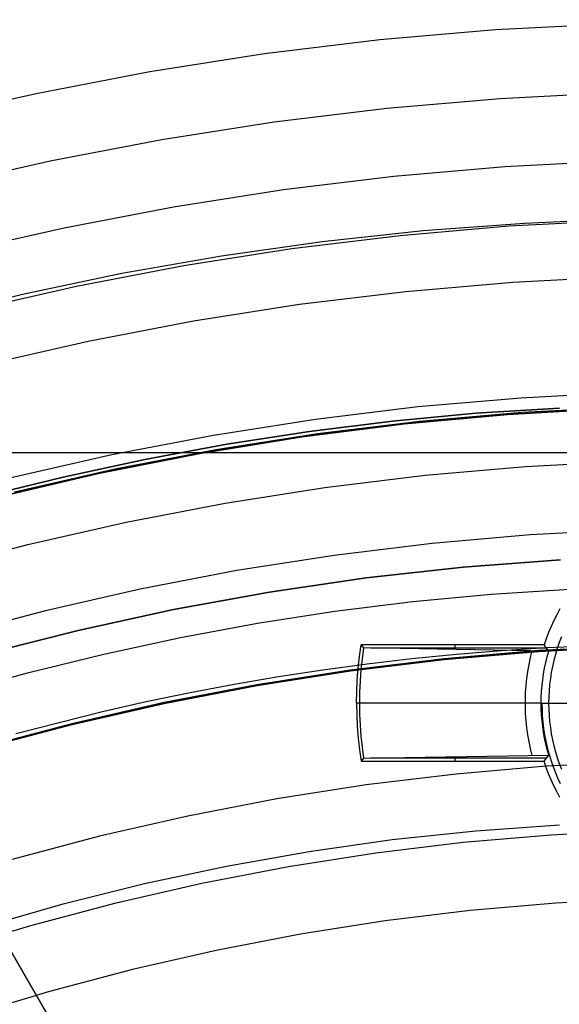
# Model space of a CAD drawing. Header units: millimetres. Extents: x 8926 to 10090, y -5004 to -3986.
# Tile 166 of 256: x 9495 to 9504, y -4314 to -4297. Entities that reach past the tile are written whole.
import ezdxf

# ---------------------------------------------------------------- set-up
doc = ezdxf.new("R2010")
doc.units = ezdxf.units.MM
for name, color, linetype in [('1', 7, 'Continuous'), ('COLOR EXT', 7, 'Continuous'), ('luz', 7, 'Continuous'), ('PLASTICO NEGRO', 7, 'Continuous')]:
    doc.layers.add(name, color=color, linetype=linetype)
doc.layers.add('BLANCO METALICO', color=7, linetype='Continuous', true_color=0xededed)

msp = doc.modelspace()

# ---------------------------------------------------------------- linework, layer by layer
at = {"layer": '1', "color": 250, "true_color": 0x111111}
for p, q in [((9503.138, -4300.48, 61.1), (9504.971, -4300.385, 61.1)), ((9505.1, -4300.367, 61.1), (9503.397, -4300.437, 61.1)), ((9501.697, -4300.563, 61.1), (9500.001, -4300.747, 61.1)), ((9501.31, -4300.639, 61.1), (9503.138, -4300.48, 61.1)), ((9503.397, -4300.437, 61.1), (9501.697, -4300.563, 61.1)), ((9499.489, -4300.86, 61.1), (9501.31, -4300.639, 61.1)), ((9497.676, -4301.144, 61.1), (9499.489, -4300.86, 61.1)), ((9500.001, -4300.747, 61.1), (9498.313, -4300.986, 61.1)), ((9498.313, -4300.986, 61.1), (9496.634, -4301.282, 61.1)), ((9495.874, -4301.49, 61.1), (9497.676, -4301.144, 61.1)), ((9496.634, -4301.282, 61.1), (9494.966, -4301.634, 61.1)), ((9494.085, -4301.898, 61.1), (9495.874, -4301.49, 61.1)), ((9494.966, -4301.634, 61.1), (9493.31, -4302.041, 61.1)), ((9503.986, -4303.539, 64.238), (9502.582, -4303.627, 64.238)), ((9502.582, -4303.627, 86.085), (9503.986, -4303.539, 86.085)), ((9503.355, -4303.611, 75.162), (9505.079, -4303.521, 75.162)), ((9502.582, -4303.627, 64.238), (9501.182, -4303.759, 64.238)), ((9501.182, -4303.759, 86.085), (9502.582, -4303.627, 86.085)), ((9501.635, -4303.76, 75.162), (9503.355, -4303.611, 75.162)), ((9501.182, -4303.759, 64.238), (9499.789, -4303.932, 64.238)), ((9499.789, -4303.932, 86.085), (9501.182, -4303.759, 86.085)), ((9499.921, -4303.968, 75.162), (9501.635, -4303.76, 75.162)), ((9498.215, -4304.235, 75.162), (9499.921, -4303.968, 75.162)), ((9499.789, -4303.932, 64.238), (9498.402, -4304.147, 64.238)), ((9498.402, -4304.147, 86.085), (9499.789, -4303.932, 86.085)), ((9498.402, -4304.147, 64.238), (9497.023, -4304.403, 64.238)), ((9497.023, -4304.403, 86.085), (9498.402, -4304.147, 86.085)), ((9496.519, -4304.561, 75.162), (9498.215, -4304.235, 75.162)), ((9497.023, -4304.403, 64.238), (9495.652, -4304.699, 64.238)), ((9495.652, -4304.699, 86.085), (9497.023, -4304.403, 86.085)), ((9494.836, -4304.945, 75.162), (9496.519, -4304.561, 75.162)), ((9495.652, -4304.699, 64.238), (9494.291, -4305.035, 64.238)), ((9494.291, -4305.035, 86.085), (9495.652, -4304.699, 86.085)), ((9501.525, -4306.789, 89.131), (9502.839, -4306.665, 89.131)), ((9502.839, -4306.665, 89.131), (9504.158, -4306.582, 89.131)), ((9500.216, -4306.952, 89.131), (9501.525, -4306.789, 89.131)), ((9498.914, -4307.153, 89.131), (9500.216, -4306.952, 89.131)), ((9497.619, -4307.394, 89.131), (9498.914, -4307.153, 89.131)), ((9496.332, -4307.672, 89.131), (9497.619, -4307.394, 89.131)), ((9495.053, -4307.987, 89.131), (9496.332, -4307.672, 89.131)), ((9501.507, -4307.746, 95.668), (9502.259, -4307.672, 95.668)), ((9503.633, -4307.628, 89.131), (9502.051, -4307.764, 89.131)), ((9502.051, -4307.764, 92.4), (9503.633, -4307.628, 92.4)), ((9502.259, -4307.672, 95.668), (9503.013, -4307.611, 95.668)), ((9503.013, -4307.611, 95.668), (9503.768, -4307.565, 95.668)), ((9505.218, -4307.545, 89.131), (9503.633, -4307.628, 89.131)), ((9503.633, -4307.628, 92.4), (9505.218, -4307.545, 92.4)), ((9503.768, -4307.565, 95.668), (9504.525, -4307.532, 95.668)), ((9500.01, -4307.935, 95.668), (9500.758, -4307.834, 95.668)), ((9502.051, -4307.764, 89.131), (9500.475, -4307.956, 89.131)), ((9500.475, -4307.956, 92.4), (9502.051, -4307.764, 92.4)), ((9500.758, -4307.834, 95.668), (9501.507, -4307.746, 95.668)), ((9493.785, -4308.339, 89.131), (9495.053, -4307.987, 89.131)), ((9500.475, -4307.956, 89.131), (9498.907, -4308.201, 89.131)), ((9498.907, -4308.201, 92.4), (9500.475, -4307.956, 92.4)), ((9499.266, -4308.049, 95.668), (9500.01, -4307.935, 95.668)), ((9498.523, -4308.177, 95.668), (9499.266, -4308.049, 95.668)), ((9497.047, -4308.471, 95.668), (9497.784, -4308.318, 95.668)), ((9498.907, -4308.201, 89.131), (9497.348, -4308.501, 89.131)), ((9497.348, -4308.501, 92.4), (9498.907, -4308.201, 92.4)), ((9497.784, -4308.318, 95.668), (9498.523, -4308.177, 95.668)), ((9497.348, -4308.501, 89.131), (9495.8, -4308.854, 89.131)), ((9495.8, -4308.854, 92.4), (9497.348, -4308.501, 92.4)), ((9496.314, -4308.638, 95.668), (9497.047, -4308.471, 95.668)), ((9494.857, -4309.009, 95.668), (9496.314, -4308.638, 95.668)), ((9495.8, -4308.854, 89.131), (9494.265, -4309.261, 89.131)), ((9494.265, -4309.261, 92.4), (9495.8, -4308.854, 92.4)), ((9501.179, -4310.79, 98.631), (9502.581, -4310.64, 98.631)), ((9502.581, -4310.64, 98.631), (9503.987, -4310.539, 98.631)), ((9499.784, -4310.988, 98.631), (9501.179, -4310.79, 98.631)), ((9498.396, -4311.235, 98.631), (9499.784, -4310.988, 98.631)), ((9497.017, -4311.528, 98.631), (9498.396, -4311.235, 98.631)), ((9495.649, -4311.87, 98.631), (9497.017, -4311.528, 98.631)), ((9494.294, -4312.258, 98.631), (9495.649, -4311.87, 98.631))]:
    msp.add_line(p, q, dxfattribs=at)
at = {"layer": '1', "color": 29, "true_color": 0x4d342b}
for p, q in [((9503.114, -4303.647, 34.462), (9501.383, -4303.805, 34.462)), ((9503.114, -4303.647, 42.462), (9501.383, -4303.805, 42.462)), ((9503.114, -4303.647, 70.562), (9501.383, -4303.805, 70.562)), ((9503.114, -4303.647, 76.062), (9501.383, -4303.805, 76.062)), ((9501.383, -4303.805, 38.462), (9503.114, -4303.647, 38.462)), ((9501.383, -4303.805, 73.312), (9503.114, -4303.647, 73.312)), ((9504.849, -4303.549, 34.462), (9503.114, -4303.647, 34.462)), ((9504.849, -4303.549, 42.462), (9503.114, -4303.647, 42.462)), ((9504.849, -4303.549, 70.562), (9503.114, -4303.647, 70.562)), ((9504.849, -4303.549, 76.062), (9503.114, -4303.647, 76.062)), ((9503.114, -4303.647, 38.462), (9504.849, -4303.549, 38.462)), ((9503.114, -4303.647, 73.312), (9504.849, -4303.549, 73.312)), ((9501.383, -4303.805, 34.462), (9499.659, -4304.024, 34.462)), ((9501.383, -4303.805, 42.462), (9499.659, -4304.024, 42.462)), ((9501.383, -4303.805, 70.562), (9499.659, -4304.024, 70.562)), ((9501.383, -4303.805, 76.062), (9499.659, -4304.024, 76.062)), ((9499.659, -4304.024, 38.462), (9501.383, -4303.805, 38.462)), ((9499.659, -4304.024, 73.312), (9501.383, -4303.805, 73.312)), ((9499.659, -4304.024, 34.462), (9497.944, -4304.302, 34.462)), ((9499.659, -4304.024, 42.462), (9497.944, -4304.302, 42.462)), ((9499.659, -4304.024, 70.562), (9497.944, -4304.302, 70.562)), ((9499.659, -4304.024, 76.062), (9497.944, -4304.302, 76.062)), ((9497.944, -4304.302, 38.462), (9499.659, -4304.024, 38.462)), ((9497.944, -4304.302, 73.312), (9499.659, -4304.024, 73.312)), ((9497.944, -4304.302, 34.462), (9496.24, -4304.639, 34.462)), ((9497.944, -4304.302, 42.462), (9496.24, -4304.639, 42.462)), ((9497.944, -4304.302, 70.562), (9496.24, -4304.639, 70.562)), ((9497.944, -4304.302, 76.062), (9496.24, -4304.639, 76.062)), ((9496.24, -4304.639, 38.462), (9497.944, -4304.302, 38.462)), ((9496.24, -4304.639, 73.312), (9497.944, -4304.302, 73.312)), ((9496.24, -4304.639, 34.462), (9494.548, -4305.036, 34.462)), ((9496.24, -4304.639, 42.462), (9494.548, -4305.036, 42.462)), ((9496.24, -4304.639, 70.562), (9494.548, -4305.036, 70.562)), ((9496.24, -4304.639, 76.062), (9494.548, -4305.036, 76.062)), ((9494.548, -4305.036, 38.462), (9496.24, -4304.639, 38.462)), ((9494.548, -4305.036, 73.312), (9496.24, -4304.639, 73.312))]:
    msp.add_line(p, q, dxfattribs=at)
at = {"layer": 'BLANCO METALICO'}
for p, q in [((9496.999, -4316.521, 236.532), (9474.465, -4277.491, 236.532)), ((9496.999, -4316.521, 238.032), (9474.465, -4277.491, 238.032)), ((9496.999, -4316.521, 239.532), (9480.042, -4287.15, 239.532)), ((9480.042, -4287.15, 242.032), (9496.999, -4316.521, 242.032)), ((9496.999, -4316.521, 240.782), (9480.042, -4287.15, 240.782))]:
    msp.add_line(p, q, dxfattribs=at)
at = {"layer": 'COLOR EXT', "color": 30, "true_color": 0xff8d00}
for p, q in [((9458.998, -4304.284, 21.262), (9505.805, -4304.284, 21.262)), ((9503.94, -4307.011, 19.162), (9503.891, -4307.11, 19.162)), ((9503.993, -4306.914, 19.162), (9503.94, -4307.011, 19.162)), ((9503.891, -4307.11, 19.162), (9503.846, -4307.21, 19.162)), ((9503.804, -4307.312, 19.162), (9503.765, -4307.415, 19.162)), ((9503.846, -4307.21, 19.162), (9503.804, -4307.312, 19.162)), ((9503.765, -4307.415, 19.162), (9503.73, -4307.519, 19.162)), ((9503.982, -4307.481, 6.162), (9503.949, -4307.579, 6.162)), ((9504.019, -4307.384, 6.162), (9503.982, -4307.481, 6.162)), ((9500.628, -4307.714, 19.162), (9500.655, -4307.519, 19.162)), ((9503.73, -4307.519, 19.162), (9500.655, -4307.519, 19.162)), ((9500.655, -4307.519, 19.162), (9500.698, -4307.569, 16.34)), ((9500.698, -4307.569, 16.34), (9500.672, -4307.753, 16.34)), ((9503.806, -4307.622, 13.286), (9500.698, -4307.569, 16.34)), ((9503.768, -4307.571, 16.224), (9500.814, -4307.571, 16.224)), ((9502.231, -4307.519, 19.162), (9502.231, -4307.595, 14.824)), ((9503.523, -4307.617, 13.56), (9503.495, -4307.732, 13.56)), ((9503.806, -4307.622, 13.286), (9503.73, -4307.519, 19.162)), ((9503.78, -4307.717, 13.286), (9503.806, -4307.622, 13.286)), ((9503.949, -4307.579, 6.162), (9503.919, -4307.678, 6.162)), ((9500.606, -4307.909, 19.162), (9500.628, -4307.714, 19.162)), ((9500.672, -4307.753, 16.34), (9500.653, -4307.938, 16.34)), ((9503.495, -4307.732, 13.56), (9503.47, -4307.848, 13.56)), ((9503.737, -4307.909, 13.286), (9503.757, -4307.813, 13.286)), ((9503.757, -4307.813, 13.286), (9503.78, -4307.717, 13.286)), ((9503.892, -4307.778, 6.162), (9503.869, -4307.879, 6.162)), ((9503.919, -4307.678, 6.162), (9503.892, -4307.778, 6.162)), ((9500.591, -4308.104, 19.162), (9500.606, -4307.909, 19.162)), ((9500.653, -4307.938, 16.34), (9500.639, -4308.124, 16.34)), ((9503.449, -4307.965, 13.56), (9503.433, -4308.082, 13.56)), ((9503.47, -4307.848, 13.56), (9503.449, -4307.965, 13.56)), ((9503.706, -4308.103, 13.286), (9503.72, -4308.006, 13.286)), ((9503.72, -4308.006, 13.286), (9503.737, -4307.909, 13.286)), ((9503.85, -4307.981, 6.162), (9503.834, -4308.083, 6.162)), ((9503.869, -4307.879, 6.162), (9503.85, -4307.981, 6.162)), ((9500.581, -4308.3, 19.162), (9500.591, -4308.104, 19.162)), ((9500.639, -4308.124, 16.34), (9500.63, -4308.31, 16.34)), ((9503.433, -4308.082, 13.56), (9503.42, -4308.2, 13.56)), ((9503.695, -4308.201, 13.286), (9503.706, -4308.103, 13.286)), ((9503.834, -4308.083, 6.162), (9503.821, -4308.186, 6.162)), ((9500.578, -4308.496, 19.162), (9500.581, -4308.3, 19.162)), ((9500.63, -4308.31, 16.34), (9500.628, -4308.496, 16.34)), ((9503.412, -4308.318, 13.56), (9503.408, -4308.437, 13.56)), ((9503.42, -4308.2, 13.56), (9503.412, -4308.318, 13.56)), ((9503.682, -4308.398, 13.286), (9503.687, -4308.299, 13.286)), ((9503.687, -4308.299, 13.286), (9503.695, -4308.201, 13.286)), ((9503.812, -4308.289, 6.162), (9503.807, -4308.393, 6.162)), ((9503.821, -4308.186, 6.162), (9503.812, -4308.289, 6.162)), ((9500.628, -4308.496, 16.34), (9500.578, -4308.496, 19.162)), ((9500.578, -4308.496, 19.162), (9500.581, -4308.692, 19.162)), ((9500.628, -4308.496, 16.34), (9500.63, -4308.682, 16.34)), ((9503.681, -4308.496, 13.286), (9500.628, -4308.496, 16.34)), ((9503.408, -4308.437, 13.56), (9503.408, -4308.556, 13.56)), ((9503.681, -4308.496, 13.286), (9503.682, -4308.398, 13.286)), ((9503.682, -4308.595, 13.286), (9503.681, -4308.496, 13.286)), ((9503.681, -4308.496, 13.286), (9503.805, -4308.496, 6.162)), ((9503.692, -4308.496, 12.662), (9503.694, -4308.604, 12.662)), ((9503.807, -4308.393, 6.162), (9503.805, -4308.496, 6.162)), ((9503.805, -4308.496, 6.162), (9503.807, -4308.6, 6.162)), ((9503.805, -4308.496, 6.162), (9505.255, -4308.496, 6.162)), ((9503.408, -4308.556, 13.56), (9503.412, -4308.674, 13.56)), ((9503.687, -4308.693, 13.286), (9503.682, -4308.595, 13.286)), ((9503.694, -4308.604, 12.662), (9503.699, -4308.711, 12.662)), ((9503.807, -4308.6, 6.162), (9503.812, -4308.703, 6.162)), ((9500.581, -4308.692, 19.162), (9500.591, -4308.888, 19.162)), ((9500.63, -4308.682, 16.34), (9500.639, -4308.868, 16.34)), ((9503.412, -4308.674, 13.56), (9503.42, -4308.792, 13.56)), ((9503.42, -4308.792, 13.56), (9503.433, -4308.91, 13.56)), ((9503.695, -4308.791, 13.286), (9503.687, -4308.693, 13.286)), ((9503.706, -4308.889, 13.286), (9503.695, -4308.791, 13.286)), ((9503.699, -4308.711, 12.662), (9503.709, -4308.818, 12.662)), ((9503.709, -4308.818, 12.662), (9503.721, -4308.925, 12.662)), ((9503.812, -4308.703, 6.162), (9503.821, -4308.806, 6.162)), ((9503.821, -4308.806, 6.162), (9503.834, -4308.909, 6.162)), ((9500.591, -4308.888, 19.162), (9500.606, -4309.084, 19.162)), ((9500.639, -4308.868, 16.34), (9500.653, -4309.054, 16.34)), ((9503.433, -4308.91, 13.56), (9503.449, -4309.028, 13.56)), ((9503.72, -4308.987, 13.286), (9503.706, -4308.889, 13.286)), ((9503.737, -4309.084, 13.286), (9503.72, -4308.987, 13.286)), ((9503.721, -4308.925, 12.662), (9503.738, -4309.031, 12.662)), ((9503.834, -4308.909, 6.162), (9503.85, -4309.012, 6.162)), ((9500.606, -4309.084, 19.162), (9500.628, -4309.279, 19.162)), ((9500.653, -4309.054, 16.34), (9500.672, -4309.239, 16.34)), ((9503.449, -4309.028, 13.56), (9503.47, -4309.144, 13.56)), ((9503.47, -4309.144, 13.56), (9503.495, -4309.26, 13.56)), ((9503.757, -4309.18, 13.286), (9503.737, -4309.084, 13.286)), ((9503.738, -4309.031, 12.662), (9503.758, -4309.137, 12.662)), ((9503.758, -4309.137, 12.662), (9503.782, -4309.241, 12.662)), ((9503.85, -4309.012, 6.162), (9503.869, -4309.113, 6.162)), ((9503.869, -4309.113, 6.162), (9503.892, -4309.214, 6.162)), ((9500.628, -4309.279, 19.162), (9500.655, -4309.473, 19.162)), ((9500.672, -4309.239, 16.34), (9500.698, -4309.424, 16.34)), ((9503.495, -4309.26, 13.56), (9503.523, -4309.375, 13.56)), ((9503.78, -4309.276, 13.286), (9503.757, -4309.18, 13.286)), ((9503.806, -4309.371, 13.286), (9503.78, -4309.276, 13.286)), ((9503.782, -4309.241, 12.662), (9503.81, -4309.345, 12.662)), ((9503.892, -4309.214, 6.162), (9503.919, -4309.314, 6.162)), ((9503.919, -4309.314, 6.162), (9503.949, -4309.413, 6.162)), ((9500.698, -4309.424, 16.34), (9500.655, -4309.473, 19.162)), ((9500.655, -4309.473, 19.162), (9503.73, -4309.473, 19.162)), ((9500.698, -4309.424, 16.34), (9503.806, -4309.371, 13.286)), ((9503.768, -4309.422, 16.224), (9500.814, -4309.422, 16.224)), ((9502.231, -4309.397, 14.824), (9502.231, -4309.473, 19.162)), ((9503.73, -4309.473, 19.162), (9503.806, -4309.371, 13.286)), ((9503.765, -4309.578, 19.162), (9503.73, -4309.473, 19.162)), ((9503.81, -4309.345, 12.662), (9503.841, -4309.448, 12.662)), ((9503.841, -4309.448, 12.662), (9503.876, -4309.55, 12.662)), ((9503.949, -4309.413, 6.162), (9503.982, -4309.511, 6.162)), ((9503.804, -4309.682, 19.162), (9503.765, -4309.578, 19.162)), ((9503.876, -4309.55, 12.662), (9503.914, -4309.65, 12.662)), ((9503.914, -4309.65, 12.662), (9503.955, -4309.75, 12.662)), ((9503.982, -4309.511, 6.162), (9504.019, -4309.608, 6.162)), ((9503.846, -4309.784, 19.162), (9503.804, -4309.682, 19.162)), ((9503.892, -4309.884, 19.162), (9503.846, -4309.784, 19.162)), ((9503.955, -4309.75, 12.662), (9504, -4309.847, 12.662)), ((9503.942, -4309.984, 19.162), (9503.892, -4309.884, 19.162)), ((9503.994, -4310.081, 19.162), (9503.942, -4309.984, 19.162))]:
    msp.add_line(p, q, dxfattribs=at)
at = {"layer": 'luz', "color": 7, "true_color": 0xffffff}
for p, q in [((9504.857, -4297.086, -26.587), (9502.911, -4297.187, -26.587)), ((9502.911, -4297.187, -26.587), (9500.969, -4297.355, -26.587)), ((9500.969, -4297.355, -26.587), (9499.034, -4297.59, -26.587)), ((9499.034, -4297.59, -26.587), (9497.109, -4297.891, -26.587)), ((9497.109, -4297.891, -26.587), (9495.195, -4298.259, -26.587)), ((9502.99, -4298.337, -26.895), (9504.897, -4298.238, -26.895)), ((9495.195, -4298.259, -26.587), (9493.295, -4298.693, -26.587)), ((9501.088, -4298.502, -26.895), (9502.99, -4298.337, -26.895)), ((9499.193, -4298.732, -26.895), (9501.088, -4298.502, -26.895)), ((9497.307, -4299.027, -26.895), (9499.193, -4298.732, -26.895)), ((9495.432, -4299.387, -26.895), (9497.307, -4299.027, -26.895)), ((9493.571, -4299.812, -26.895), (9495.432, -4299.387, -26.895)), ((9504.936, -4299.39, -27.202), (9503.07, -4299.487, -27.202)), ((9503.07, -4299.487, -27.202), (9501.207, -4299.648, -27.202)), ((9501.207, -4299.648, -27.202), (9499.352, -4299.874, -27.202)), ((9499.352, -4299.874, -27.202), (9497.505, -4300.163, -27.202)), ((9497.505, -4300.163, -27.202), (9495.669, -4300.516, -27.202)), ((9495.669, -4300.516, -27.202), (9493.847, -4300.932, -27.202)), ((9505.004, -4301.336, -26.139), (9503.204, -4301.43, -26.139)), ((9503.204, -4301.43, -26.139), (9501.409, -4301.585, -26.139)), ((9501.409, -4301.585, -26.139), (9499.62, -4301.802, -26.139)), ((9499.62, -4301.802, -26.139), (9497.839, -4302.081, -26.139)), ((9497.839, -4302.081, -26.139), (9496.07, -4302.421, -26.139)), ((9496.07, -4302.421, -26.139), (9494.313, -4302.822, -26.139)), ((9503.338, -4303.372, -25.076), (9501.61, -4303.522, -25.076)), ((9505.071, -4303.282, -25.076), (9503.338, -4303.372, -25.076)), ((9501.61, -4303.522, -25.076), (9499.888, -4303.731, -25.076)), ((9499.888, -4303.731, -25.076), (9498.174, -4303.999, -25.076)), ((9498.174, -4303.999, -25.076), (9496.47, -4304.327, -25.076)), ((9496.47, -4304.327, -25.076), (9494.779, -4304.713, -25.076)), ((9501.729, -4304.668, -25.384), (9503.418, -4304.522, -25.384)), ((9503.418, -4304.522, -25.384), (9505.111, -4304.435, -25.384)), ((9500.047, -4304.873, -25.384), (9501.729, -4304.668, -25.384)), ((9498.372, -4305.135, -25.384), (9500.047, -4304.873, -25.384)), ((9496.707, -4305.455, -25.384), (9498.372, -4305.135, -25.384)), ((9495.055, -4305.832, -25.384), (9496.707, -4305.455, -25.384)), ((9503.497, -4305.672, -25.691), (9501.848, -4305.815, -25.691)), ((9505.15, -4305.587, -25.691), (9503.497, -4305.672, -25.691)), ((9493.416, -4306.266, -25.384), (9495.055, -4305.832, -25.384)), ((9501.848, -4305.815, -25.691), (9500.205, -4306.015, -25.691)), ((9500.205, -4306.015, -25.691), (9498.57, -4306.271, -25.691)), ((9498.57, -4306.271, -25.691), (9496.944, -4306.583, -25.691)), ((9496.944, -4306.583, -25.691), (9495.331, -4306.951, -25.691)), ((9495.331, -4306.951, -25.691), (9493.731, -4307.375, -25.691)), ((9503.632, -4307.615, -24.628), (9502.05, -4307.752, -24.628)), ((9505.218, -4307.533, -24.628), (9503.632, -4307.615, -24.628)), ((9502.05, -4307.752, -24.628), (9500.473, -4307.943, -24.628)), ((9500.473, -4307.943, -24.628), (9498.904, -4308.189, -24.628)), ((9498.904, -4308.189, -24.628), (9497.345, -4308.489, -24.628)), ((9497.345, -4308.489, -24.628), (9495.797, -4308.842, -24.628)), ((9495.797, -4308.842, -24.628), (9494.262, -4309.249, -24.628)), ((9505.285, -4309.479, -23.565), (9503.766, -4309.557, -23.565)), ((9503.766, -4309.557, -23.565), (9502.251, -4309.688, -23.565)), ((9502.251, -4309.688, -23.565), (9500.741, -4309.872, -23.565)), ((9500.741, -4309.872, -23.565), (9499.239, -4310.107, -23.565)), ((9499.239, -4310.107, -23.565), (9497.745, -4310.394, -23.565)), ((9497.745, -4310.394, -23.565), (9496.263, -4310.733, -23.565)), ((9503.846, -4310.708, -23.873), (9505.325, -4310.631, -23.873)), ((9496.263, -4310.733, -23.565), (9494.793, -4311.122, -23.565)), ((9502.37, -4310.835, -23.873), (9503.846, -4310.708, -23.873)), ((9500.9, -4311.014, -23.873), (9502.37, -4310.835, -23.873)), ((9499.437, -4311.243, -23.873), (9500.9, -4311.014, -23.873)), ((9497.982, -4311.522, -23.873), (9499.437, -4311.243, -23.873)), ((9496.539, -4311.852, -23.873), (9497.982, -4311.522, -23.873)), ((9505.364, -4311.783, -24.18), (9503.925, -4311.858, -24.18)), ((9495.107, -4312.231, -23.873), (9496.539, -4311.852, -23.873)), ((9503.925, -4311.858, -24.18), (9502.489, -4311.982, -24.18)), ((9502.489, -4311.982, -24.18), (9501.059, -4312.156, -24.18)), ((9493.689, -4312.659, -23.873), (9495.107, -4312.231, -23.873)), ((9501.059, -4312.156, -24.18), (9499.635, -4312.379, -24.18)), ((9499.635, -4312.379, -24.18), (9498.22, -4312.651, -24.18)), ((9498.22, -4312.651, -24.18), (9496.815, -4312.971, -24.18)), ((9496.815, -4312.971, -24.18), (9495.421, -4313.34, -24.18)), ((9495.421, -4313.34, -24.18), (9494.042, -4313.757, -24.18))]:
    msp.add_line(p, q, dxfattribs=at)
at = {"layer": 'PLASTICO NEGRO', "color": 254, "true_color": 0xcad1ee}
for p, q in [((9504.003, -4306.088, 33.562), (9502.368, -4306.213, 33.562)), ((9502.368, -4306.213, 35.062), (9504.003, -4306.088, 35.062)), ((9504.003, -4306.088, 34.312), (9502.368, -4306.213, 34.312)), ((9502.368, -4306.213, 33.562), (9500.738, -4306.394, 33.562)), ((9500.738, -4306.394, 35.062), (9502.368, -4306.213, 35.062)), ((9502.368, -4306.213, 34.312), (9500.738, -4306.394, 34.312)), ((9500.738, -4306.394, 33.562), (9499.116, -4306.632, 33.562)), ((9499.116, -4306.632, 35.062), (9500.738, -4306.394, 35.062)), ((9500.738, -4306.394, 34.312), (9499.116, -4306.632, 34.312)), ((9499.116, -4306.632, 33.562), (9497.502, -4306.925, 33.562)), ((9497.502, -4306.925, 35.062), (9499.116, -4306.632, 35.062)), ((9499.116, -4306.632, 34.312), (9497.502, -4306.925, 34.312)), ((9497.502, -4306.925, 33.562), (9495.9, -4307.274, 33.562)), ((9495.9, -4307.274, 35.062), (9497.502, -4306.925, 35.062)), ((9497.502, -4306.925, 34.312), (9495.9, -4307.274, 34.312)), ((9495.9, -4307.274, 33.562), (9494.311, -4307.678, 33.562)), ((9494.311, -4307.678, 35.062), (9495.9, -4307.274, 35.062)), ((9495.9, -4307.274, 34.312), (9494.311, -4307.678, 34.312))]:
    msp.add_line(p, q, dxfattribs=at)

doc.saveas('drawing.dxf')
